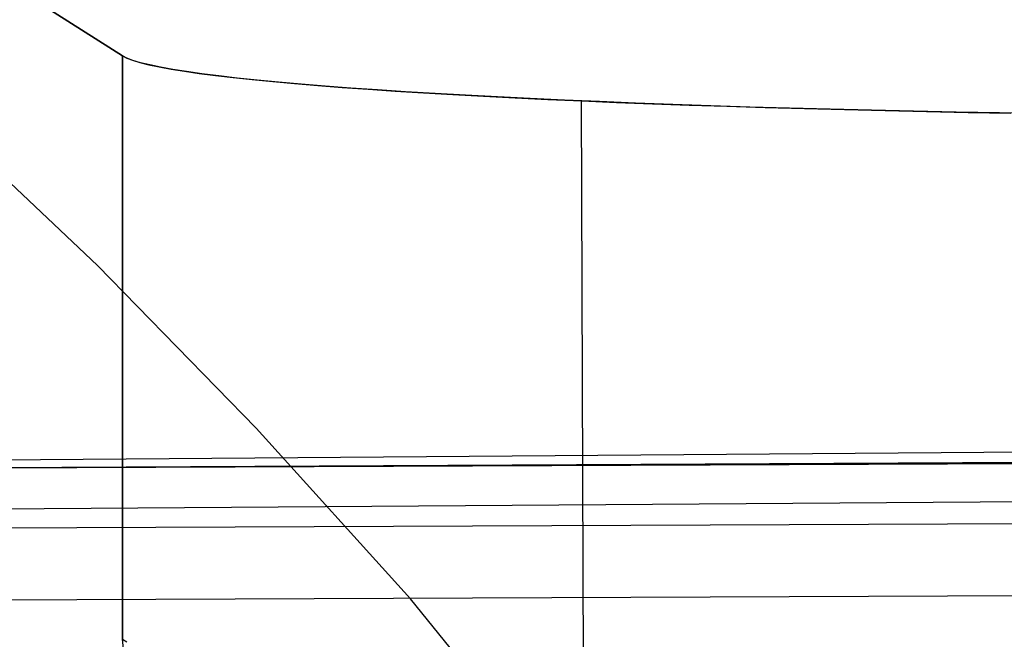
# Model space of a CAD drawing. Header units: millimetres. Extents: x -273 to 273, y -240 to 302.
# Tile 140 of 256: x -187.91 to -180.47, y 232.57 to 237.25. Entities that reach past the tile are written whole.
import ezdxf

# ---------------------------------------------------------------- set-up
doc = ezdxf.new("R2010")
doc.units = ezdxf.units.MM
doc.header["$MEASUREMENT"] = 0
doc.layers.add('IGES level 1', color=7, linetype='Continuous', true_color=0x3e413d)
doc.layers.add('IGES level 2', color=7, linetype='Continuous', true_color=0x008000)

msp = doc.modelspace()

# ---------------------------------------------------------------- linework, layer by layer
at = {"layer": 'IGES level 1'}
for p, q in [((-215, 254.709), (-187.1355, 236.9771, 354.6385)), ((-187.1355, 236.9771, 354.6385), (-215, 254.709)), ((-187.1365, 232.5663, 354.6263), (-187.1355, 236.9771, 354.6385)), ((-187.1355, 236.9771, 354.6385), (-187.1365, 232.5663, 354.6263)), ((-187.1355, 236.9771, 354.6385), (-187.1032, 236.9601, 354.9781)), ((-187.1024, 236.9597, 354.9856), (-187.1355, 236.9771, 354.6385)), ((-187.1032, 236.9601, 354.9781), (-187.0593, 236.9432, 355.3164)), ((-187.0571, 236.9424, 355.3314), (-187.1024, 236.9597, 354.9856)), ((-187.0593, 236.9432, 355.3164), (-187.0038, 236.9263, 355.653)), ((-186.9997, 236.9252, 355.6754), (-187.0571, 236.9424, 355.3314)), ((-187.0038, 236.9263, 355.653), (-186.9369, 236.9096, 355.9875)), ((-186.9304, 236.9081, 356.0171), (-186.9997, 236.9252, 355.6754)), ((-186.9369, 236.9096, 355.9875), (-186.8586, 236.893, 356.3196)), ((-186.8491, 236.8912, 356.3563), (-186.9304, 236.9081, 356.0171)), ((-186.8586, 236.893, 356.3196), (-186.769, 236.8766, 356.6488)), ((-186.7561, 236.8744, 356.6924), (-186.8491, 236.8912, 356.3563)), ((-186.769, 236.8766, 356.6488), (-186.6681, 236.8603, 356.9747)), ((-186.6514, 236.8577, 357.025), (-186.7561, 236.8744, 356.6924)), ((-186.6681, 236.8603, 356.9747), (-186.5562, 236.8442, 357.297)), ((-186.5351, 236.8413, 357.3538), (-186.6514, 236.8577, 357.025)), ((-186.5562, 236.8442, 357.297), (-186.4333, 236.8282, 357.6153)), ((-186.4074, 236.8251, 357.6784), (-186.5351, 236.8413, 357.3538)), ((-186.4333, 236.8282, 357.6153), (-186.2997, 236.8125, 357.9292)), ((-186.2684, 236.8091, 357.9983), (-186.4074, 236.8251, 357.6784)), ((-186.2997, 236.8125, 357.9292), (-186.1553, 236.7971, 358.2384)), ((-186.1183, 236.7933, 358.3132), (-186.2684, 236.8091, 357.9983)), ((-186.1553, 236.7971, 358.2384), (-186.0005, 236.7819, 358.5425)), ((-185.9574, 236.7779, 358.6226), (-186.1183, 236.7933, 358.3132)), ((-186.0005, 236.7819, 358.5425), (-185.8354, 236.7669, 358.8411)), ((-185.7857, 236.7627, 358.9262), (-185.9574, 236.7779, 358.6226)), ((-185.8354, 236.7669, 358.8411), (-185.6601, 236.7523, 359.1339)), ((-185.6035, 236.7478, 359.2237), (-185.7857, 236.7627, 358.9262)), ((-185.6601, 236.7523, 359.1339), (-185.475, 236.738, 359.4206)), ((-185.411, 236.7333, 359.5147), (-185.6035, 236.7478, 359.2237)), ((-185.475, 236.738, 359.4206), (-185.2802, 236.724, 359.7008)), ((-185.2085, 236.7191, 359.7987), (-185.411, 236.7333, 359.5147)), ((-185.2802, 236.724, 359.7008), (-185.0759, 236.7103, 359.9742)), ((-184.9962, 236.7052, 360.0755), (-185.2085, 236.7191, 359.7987)), ((-185.0759, 236.7103, 359.9742), (-184.8623, 236.697, 360.2405)), ((-184.7743, 236.6918, 360.3448), (-184.9962, 236.7052, 360.0755)), ((-184.8623, 236.697, 360.2405), (-184.6398, 236.684, 360.4993)), ((-184.5432, 236.6787, 360.6061), (-184.7743, 236.6918, 360.3448)), ((-184.6398, 236.684, 360.4993), (-184.4086, 236.6715, 360.7504)), ((-184.303, 236.666, 360.8593), (-184.5432, 236.6787, 360.6061)), ((-184.4086, 236.6715, 360.7504), (-184.169, 236.6593, 360.9934)), ((-184.0542, 236.6538, 361.1039), (-184.303, 236.666, 360.8593)), ((-184.169, 236.6593, 360.9934), (-183.9211, 236.6476, 361.2282)), ((-183.797, 236.642, 361.3397), (-184.0542, 236.6538, 361.1039)), ((-183.9211, 236.6476, 361.2282), (-183.6654, 236.6363, 361.4543)), ((-183.5316, 236.6307, 361.5664), (-183.797, 236.642, 361.3397)), ((-183.6708, 236.6365, 361.4494), (-183.6549, 232.1756, 361.4523)), ((-183.6654, 236.6363, 361.4543), (-183.4021, 236.6254, 361.6716)), ((-183.2586, 236.6198, 361.7837), (-183.5316, 236.6307, 361.5664)), ((-183.4021, 236.6254, 361.6716), (-183.1315, 236.615, 361.8798)), ((-182.9781, 236.6094, 361.9913), (-183.2586, 236.6198, 361.7837)), ((-183.1315, 236.615, 361.8798), (-182.854, 236.6051, 362.0787)), ((-182.6905, 236.5995, 362.1891), (-182.9781, 236.6094, 361.9913)), ((-182.854, 236.6051, 362.0787), (-182.5698, 236.5956, 362.2679)), ((-182.3962, 236.5902, 362.3767), (-182.6905, 236.5995, 362.1891)), ((-182.5698, 236.5956, 362.2679), (-182.2793, 236.5866, 362.4474)), ((-182.0955, 236.5813, 362.5539), (-182.3962, 236.5902, 362.3767)), ((-182.2793, 236.5866, 362.4474), (-181.9829, 236.5782, 362.6169)), ((-181.7888, 236.573, 362.7206), (-182.0955, 236.5813, 362.5539)), ((-181.9829, 236.5782, 362.6169), (-181.6808, 236.5702, 362.7761)), ((-181.4764, 236.5652, 362.8764), (-181.7888, 236.573, 362.7206)), ((-181.6808, 236.5702, 362.7761), (-181.3735, 236.5628, 362.925)), ((-181.1588, 236.5579, 363.0213), (-181.4764, 236.5652, 362.8764)), ((-181.3735, 236.5628, 362.925), (-181.0613, 236.5558, 363.0633)), ((-180.8364, 236.5512, 363.155), (-181.1588, 236.5579, 363.0213)), ((-181.0613, 236.5558, 363.0633), (-180.7445, 236.5495, 363.1908)), ((-180.5094, 236.5451, 363.2774), (-180.8364, 236.5512, 363.155)), ((-180.7445, 236.5495, 363.1908), (-180.4235, 236.5436, 363.3075)), ((-180.1784, 236.5396, 363.3883), (-180.5094, 236.5451, 363.2774)), ((-152.5133, 234.0159, 413.8627), (-228.542, 233.6869, 420.4429)), ((-228.542, 233.6869, 420.4429), (-152.5133, 234.0159, 413.8626)), ((-228.4359, 233.2324, 421.4401), (-152.4425, 233.5635, 414.8607)), ((-187.0535, 231.7947, 355.6821), (-187.1365, 232.5663, 354.6263)), ((-187.1365, 232.5663, 354.6263), (-187.1042, 232.5468, 354.9663))]:
    msp.add_line(p, q, dxfattribs=at)
at = {"layer": 'IGES level 2', "color": 31, "true_color": 0xfabe47}
for p, q in [((-187.3242, 235.3927, 759.3564), (-188.5605, 236.5616, 762.4361)), ((-186.1245, 234.162, 756.1495), (-187.3242, 235.3927, 759.3564)), ((-184.9607, 232.8731, 752.8199), (-186.1245, 234.162, 756.1495)), ((-149.2137, 234.0626, 435.0852), (-212.6203, 233.7372, 440.3483)), ((-173.7867, 234.0289, 436.9037), (-212.6203, 233.7372, 440.3483)), ((-174.3216, 233.6464, 426.9139), (-213.2746, 233.3728, 430.3641)), ((-215.339, 232.7536, 420.5338), (-143.6866, 233.0457, 414.6882)), ((-215.339, 232.7536, 420.5338), (-143.6866, 233.0457, 414.6882)), ((-182.737, 230.1339, 745.8099), (-184.9607, 232.8731, 752.8199))]:
    msp.add_line(p, q, dxfattribs=at)

doc.saveas('drawing.dxf')
